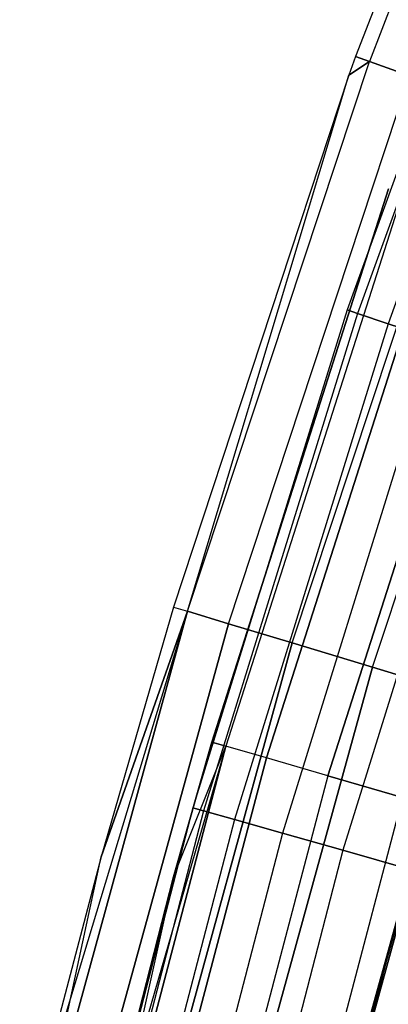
# Model space of a CAD drawing. Extents: x -135 to 135, y -135 to 135.
# Tile 132 of 207: x -73.29 to -70.84, y 19.22 to 25.76. Entities that reach past the tile are written whole.
import ezdxf

# ---------------------------------------------------------------- set-up
doc = ezdxf.new("R2010")
doc.units = 0
doc.header["$LTSCALE"] = 25.4
doc.layers.get('0').update_dxf_attribs({"linetype": 'CONTINUOUS'})

# ---------------------------------------------------------------- blocks, each defined once
blk = doc.blocks.new('SANTANA_BIURKO_A_PM_STL')
at = {"color": 0}
for p, q in [((-69.6603, 29.1152, 149), (-71.0561, 25.5203, 149)), ((-69.6603, 29.1152, 2), (-71.0561, 25.5203, 2)), ((-69.6603, 29.1152, 149), (-71.0561, 25.5203, 149)), ((-69.6603, 29.1152, 2), (-71.0561, 25.5203, 2)), ((-69.57, 29.0774, 149.618), (-70.964, 25.4872, 149.618)), ((-69.57, 29.0774, 149.618), (-70.964, 25.4872, 149.618)), ((-69.57, 29.0774, 1.382), (-70.964, 25.4872, 1.382)), ((-69.57, 29.0774, 1.382), (-70.964, 25.4872, 1.382)), ((-69.9354, 27.0931, 149), (-71.1121, 23.8344, 149)), ((-69.9354, 27.0931, 149), (-71.1121, 23.8344, 149)), ((-69.9354, 27.0931, 2), (-71.1121, 23.8344, 2)), ((-69.9354, 27.0931, 2), (-71.1121, 23.8344, 2)), ((-69.867, 27.0666, 149.4635), (-71.0424, 23.811, 149.4635)), ((-69.867, 27.0666, 149.4635), (-71.0424, 23.811, 149.4635)), ((-69.867, 27.0666, 148.5365), (-71.0424, 23.811, 148.5365)), ((-69.867, 27.0666, 148.5365), (-71.0424, 23.811, 148.5365)), ((-69.867, 27.0666, 2.4635), (-71.0424, 23.811, 2.4635)), ((-69.867, 27.0666, 2.4635), (-71.0424, 23.811, 2.4635)), ((-69.867, 27.0666, 1.5365), (-71.0424, 23.811, 1.5365)), ((-69.867, 27.0666, 1.5365), (-71.0424, 23.811, 1.5365)), ((-69.6683, 26.9896, 149.8817), (-70.8404, 23.7433, 149.8817)), ((-69.6683, 26.9896, 149.8817), (-70.8404, 23.7433, 149.8817)), ((-69.6683, 26.9896, 148.1183), (-70.8404, 23.7433, 148.1183)), ((-69.6683, 26.9896, 148.1183), (-70.8404, 23.7433, 148.1183)), ((-69.6683, 26.9896, 2.8817), (-70.8404, 23.7433, 2.8817)), ((-69.6683, 26.9896, 2.8817), (-70.8404, 23.7433, 2.8817)), ((-69.6683, 26.9896, 1.1183), (-70.8404, 23.7433, 1.1183)), ((-69.6683, 26.9896, 1.1183), (-70.8404, 23.7433, 1.1183)), ((-72.1728, 21.8305, 149.618), (-70.964, 25.4872, 149.618)), ((-72.1728, 21.8305, 149.618), (-70.964, 25.4872, 149.618)), ((-72.1728, 21.8305, 1.382), (-70.964, 25.4872, 1.382)), ((-72.1728, 21.8305, 1.382), (-70.964, 25.4872, 1.382)), ((-71.0561, 25.5203, 149), (-71.1009, 25.3951, 149)), ((-71.0561, 25.5203, 2), (-71.1009, 25.3951, 2)), ((-71.0561, 25.5203, 149), (-71.1009, 25.3951, 149)), ((-71.0561, 25.5203, 2), (-71.1009, 25.3951, 2)), ((-71.1009, 25.3951, 149), (-70.964, 25.4872, 149.618)), ((-71.1009, 25.3951, 149), (-70.964, 25.4872, 149.618)), ((-70.964, 25.4872, 1.382), (-71.1009, 25.3951, 2)), ((-70.964, 25.4872, 1.382), (-71.1009, 25.3951, 2)), ((-70.964, 25.4872, 149.618), (-71.0561, 25.5203, 149)), ((-70.964, 25.4872, 149.618), (-71.0561, 25.5203, 149)), ((-71.0561, 25.5203, 2), (-71.0561, 25.5203, 149)), ((-71.0561, 25.5203, 2), (-71.0561, 25.5203, 149)), ((-71.0561, 25.5203, 2), (-70.964, 25.4872, 1.382)), ((-71.0561, 25.5203, 2), (-70.964, 25.4872, 1.382)), ((-70.6966, 25.3912, 150.1756), (-70.964, 25.4872, 149.618)), ((-70.6966, 25.3912, 150.1756), (-70.964, 25.4872, 149.618)), ((-70.964, 25.4872, 1.382), (-70.6966, 25.3912, 0.8244)), ((-70.964, 25.4872, 1.382), (-70.6966, 25.3912, 0.8244)), ((-71.1009, 25.3951, 149), (-72.2665, 21.8588, 149)), ((-71.1009, 25.3951, 2), (-72.2665, 21.8588, 2)), ((-71.1009, 25.3951, 149), (-72.2665, 21.8588, 149)), ((-71.1009, 25.3951, 2), (-72.2665, 21.8588, 2)), ((-72.1728, 21.8305, 149.618), (-71.1009, 25.3951, 149)), ((-72.1728, 21.8305, 149.618), (-71.1009, 25.3951, 149)), ((-72.1728, 21.8305, 1.382), (-71.1009, 25.3951, 2)), ((-72.1728, 21.8305, 1.382), (-71.1009, 25.3951, 2)), ((-71.9009, 21.7482, 150.1756), (-70.6966, 25.3912, 150.1756)), ((-71.9009, 21.7482, 150.1756), (-70.6966, 25.3912, 150.1756)), ((-71.9009, 21.7482, 0.8244), (-70.6966, 25.3912, 0.8244)), ((-71.9009, 21.7482, 0.8244), (-70.6966, 25.3912, 0.8244)), ((-71.1009, 25.3951, 2), (-71.1009, 25.3951, 149)), ((-71.1009, 25.3951, 2), (-71.1009, 25.3951, 149)), ((-71.4773, 21.6201, 150.618), (-70.2802, 25.2416, 150.618)), ((-71.4773, 21.6201, 150.618), (-70.2802, 25.2416, 150.618)), ((-71.4773, 21.6201, 0.382), (-70.2802, 25.2416, 0.382)), ((-71.4773, 21.6201, 0.382), (-70.2802, 25.2416, 0.382)), ((-70.9437, 21.4587, 150.9021), (-69.7554, 25.0531, 150.9021)), ((-70.9437, 21.4587, 150.9021), (-69.7554, 25.0531, 150.9021)), ((-70.9437, 21.4587, 0.0979), (-69.7554, 25.0531, 0.0979)), ((-70.9437, 21.4587, 0.0979), (-69.7554, 25.0531, 0.0979)), ((-72.0112, 20.9614, 149), (-70.8367, 24.6407, 149)), ((-70.8367, 24.6407, 2), (-72.0112, 20.9614, 2)), ((-72.0112, 20.9614, 149), (-70.8367, 24.6407, 149)), ((-70.8367, 24.6407, 2), (-72.0112, 20.9614, 2)), ((-70.7446, 24.6087, 149.5319), (-71.9176, 20.9342, 149.5319)), ((-70.7446, 24.6087, 149.5319), (-71.9176, 20.9342, 149.5319)), ((-70.7446, 24.6087, 1.4681), (-71.9176, 20.9342, 1.4681)), ((-70.7446, 24.6087, 1.4681), (-71.9176, 20.9342, 1.4681)), ((-71.649, 20.856, 149.9947), (-70.4804, 24.5167, 149.9947)), ((-71.649, 20.856, 149.9947), (-70.4804, 24.5167, 149.9947)), ((-70.4804, 24.5167, 1.0053), (-71.649, 20.856, 1.0053)), ((-70.4804, 24.5167, 1.0053), (-71.649, 20.856, 1.0053)), ((-71.2403, 20.737, 150.3282), (-70.0784, 24.3769, 150.3282)), ((-71.2403, 20.737, 150.3282), (-70.0784, 24.3769, 150.3282)), ((-70.0784, 24.3769, 0.6718), (-71.2403, 20.737, 0.6718)), ((-70.0784, 24.3769, 0.6718), (-71.2403, 20.737, 0.6718)), ((-71.1121, 23.8344, 149), (-72.1369, 20.5247, 149)), ((-71.1121, 23.8344, 149), (-72.1369, 20.5247, 149)), ((-71.1121, 23.8344, 2), (-72.1369, 20.5247, 2)), ((-71.1121, 23.8344, 2), (-72.1369, 20.5247, 2)), ((-71.1121, 23.8344, 149), (-71.0424, 23.811, 149.4635)), ((-71.1121, 23.8344, 149), (-71.0424, 23.811, 149.4635)), ((-71.0424, 23.811, 148.5365), (-71.1121, 23.8344, 149)), ((-71.0424, 23.811, 148.5365), (-71.1121, 23.8344, 149)), ((-71.1121, 23.8344, 2), (-71.0424, 23.811, 2.4635)), ((-71.1121, 23.8344, 2), (-71.0424, 23.811, 2.4635)), ((-71.0424, 23.811, 1.5365), (-71.1121, 23.8344, 2)), ((-71.0424, 23.811, 1.5365), (-71.1121, 23.8344, 2)), ((-71.0424, 23.811, 149.4635), (-72.0663, 20.5046, 149.4635)), ((-71.0424, 23.811, 149.4635), (-72.0663, 20.5046, 149.4635)), ((-71.0424, 23.811, 148.5365), (-72.0663, 20.5046, 148.5365)), ((-71.0424, 23.811, 148.5365), (-72.0663, 20.5046, 148.5365)), ((-71.0424, 23.811, 2.4635), (-72.0663, 20.5046, 2.4635)), ((-71.0424, 23.811, 2.4635), (-72.0663, 20.5046, 2.4635)), ((-71.0424, 23.811, 1.5365), (-72.0663, 20.5046, 1.5365)), ((-71.0424, 23.811, 1.5365), (-72.0663, 20.5046, 1.5365)), ((-71.0424, 23.811, 149.4635), (-70.8404, 23.7433, 149.8817)), ((-71.0424, 23.811, 149.4635), (-70.8404, 23.7433, 149.8817)), ((-70.8404, 23.7433, 148.1183), (-71.0424, 23.811, 148.5365)), ((-70.8404, 23.7433, 148.1183), (-71.0424, 23.811, 148.5365)), ((-71.0424, 23.811, 2.4635), (-70.8404, 23.7433, 2.8817)), ((-71.0424, 23.811, 2.4635), (-70.8404, 23.7433, 2.8817)), ((-70.8404, 23.7433, 1.1183), (-71.0424, 23.811, 1.5365)), ((-70.8404, 23.7433, 1.1183), (-71.0424, 23.811, 1.5365)), ((-70.8404, 23.7433, 149.8817), (-71.8614, 20.4463, 149.8817)), ((-70.8404, 23.7433, 149.8817), (-71.8614, 20.4463, 149.8817)), ((-70.8404, 23.7433, 148.1183), (-71.8614, 20.4463, 148.1183)), ((-70.8404, 23.7433, 148.1183), (-71.8614, 20.4463, 148.1183)), ((-70.8404, 23.7433, 2.8817), (-71.8614, 20.4463, 2.8817)), ((-70.8404, 23.7433, 2.8817), (-71.8614, 20.4463, 2.8817)), ((-70.8404, 23.7433, 1.1183), (-71.8614, 20.4463, 1.1183)), ((-70.8404, 23.7433, 1.1183), (-71.8614, 20.4463, 1.1183)), ((-70.8404, 23.7433, 149.8817), (-70.5258, 23.6379, 150.2135)), ((-70.8404, 23.7433, 149.8817), (-70.5258, 23.6379, 150.2135)), ((-70.5258, 23.6379, 147.7865), (-70.8404, 23.7433, 148.1183)), ((-70.5258, 23.6379, 147.7865), (-70.8404, 23.7433, 148.1183)), ((-70.8404, 23.7433, 2.8817), (-70.5258, 23.6379, 3.2135)), ((-70.8404, 23.7433, 2.8817), (-70.5258, 23.6379, 3.2135)), ((-70.5258, 23.6379, 0.7865), (-70.8404, 23.7433, 1.1183)), ((-70.5258, 23.6379, 0.7865), (-70.8404, 23.7433, 1.1183)), ((-70.5258, 23.6379, 150.2135), (-71.5422, 20.3555, 150.2135)), ((-70.5258, 23.6379, 150.2135), (-71.5422, 20.3555, 150.2135)), ((-70.5258, 23.6379, 147.7865), (-71.5422, 20.3555, 147.7865)), ((-70.5258, 23.6379, 147.7865), (-71.5422, 20.3555, 147.7865)), ((-70.5258, 23.6379, 3.2135), (-71.5422, 20.3555, 3.2135)), ((-70.5258, 23.6379, 3.2135), (-71.5422, 20.3555, 3.2135)), ((-70.5258, 23.6379, 0.7865), (-71.5422, 20.3555, 0.7865)), ((-70.5258, 23.6379, 0.7865), (-71.5422, 20.3555, 0.7865)), ((-70.1293, 23.505, 150.4266), (-71.14, 20.2411, 150.4266)), ((-70.1293, 23.505, 150.4266), (-71.14, 20.2411, 150.4266)), ((-70.1293, 23.505, 147.5734), (-71.14, 20.2411, 147.5734)), ((-70.1293, 23.505, 147.5734), (-71.14, 20.2411, 147.5734)), ((-70.1293, 23.505, 3.4266), (-71.14, 20.2411, 3.4266)), ((-70.1293, 23.505, 3.4266), (-71.14, 20.2411, 3.4266)), ((-70.1293, 23.505, 0.5734), (-71.14, 20.2411, 0.5734)), ((-70.1293, 23.505, 0.5734), (-71.14, 20.2411, 0.5734)), ((-72.1728, 21.8305, 1.382), (-73.2883, 18.1403, 2)), ((-72.1728, 21.8305, 1.382), (-73.2883, 18.1403, 2)), ((-73.1933, 18.1168, 149.618), (-72.1728, 21.8305, 149.618)), ((-73.1933, 18.1168, 149.618), (-72.1728, 21.8305, 149.618)), ((-72.1728, 21.8305, 1.382), (-73.1933, 18.1168, 1.382)), ((-72.1728, 21.8305, 1.382), (-73.1933, 18.1168, 1.382)), ((-72.2665, 21.8588, 149), (-72.748, 20.1984, 149)), ((-72.2665, 21.8588, 2), (-72.748, 20.1984, 2)), ((-72.2665, 21.8588, 149), (-72.748, 20.1984, 149)), ((-72.2665, 21.8588, 2), (-72.748, 20.1984, 2)), ((-72.748, 20.1984, 149), (-72.1728, 21.8305, 149.618)), ((-72.748, 20.1984, 149), (-72.1728, 21.8305, 149.618)), ((-72.1728, 21.8305, 1.382), (-72.748, 20.1984, 2)), ((-72.1728, 21.8305, 1.382), (-72.748, 20.1984, 2)), ((-72.2665, 21.8588, 149), (-72.1728, 21.8305, 149.618)), ((-72.2665, 21.8588, 149), (-72.1728, 21.8305, 149.618)), ((-72.2665, 21.8588, 2), (-72.2665, 21.8588, 149)), ((-72.2665, 21.8588, 2), (-72.2665, 21.8588, 149)), ((-72.2665, 21.8588, 2), (-72.1728, 21.8305, 1.382)), ((-72.2665, 21.8588, 2), (-72.1728, 21.8305, 1.382)), ((-71.9009, 21.7482, 150.1756), (-72.1728, 21.8305, 149.618)), ((-71.9009, 21.7482, 150.1756), (-72.1728, 21.8305, 149.618)), ((-72.1728, 21.8305, 1.382), (-71.9009, 21.7482, 0.8244)), ((-72.1728, 21.8305, 1.382), (-71.9009, 21.7482, 0.8244)), ((-72.9175, 18.0486, 150.1756), (-71.9009, 21.7482, 150.1756)), ((-72.9175, 18.0486, 150.1756), (-71.9009, 21.7482, 150.1756)), ((-71.9009, 21.7482, 0.8244), (-72.9175, 18.0486, 0.8244)), ((-71.9009, 21.7482, 0.8244), (-72.9175, 18.0486, 0.8244)), ((-71.4773, 21.6201, 150.618), (-71.9009, 21.7482, 150.1756)), ((-71.4773, 21.6201, 150.618), (-71.9009, 21.7482, 150.1756)), ((-71.9009, 21.7482, 0.8244), (-71.4773, 21.6201, 0.382)), ((-71.9009, 21.7482, 0.8244), (-71.4773, 21.6201, 0.382)), ((-72.488, 17.9423, 150.618), (-71.4773, 21.6201, 150.618)), ((-72.488, 17.9423, 150.618), (-71.4773, 21.6201, 150.618)), ((-71.4773, 21.6201, 0.382), (-72.488, 17.9423, 0.382)), ((-71.4773, 21.6201, 0.382), (-72.488, 17.9423, 0.382)), ((-70.9437, 21.4587, 150.9021), (-71.4773, 21.6201, 150.618)), ((-70.9437, 21.4587, 150.9021), (-71.4773, 21.6201, 150.618)), ((-71.4773, 21.6201, 0.382), (-70.9437, 21.4587, 0.0979)), ((-71.4773, 21.6201, 0.382), (-70.9437, 21.4587, 0.0979)), ((-71.9468, 17.8083, 150.9021), (-70.9437, 21.4587, 150.9021)), ((-71.9468, 17.8083, 150.9021), (-70.9437, 21.4587, 150.9021)), ((-70.9437, 21.4587, 0.0979), (-71.9468, 17.8083, 0.0979)), ((-70.9437, 21.4587, 0.0979), (-71.9468, 17.8083, 0.0979)), ((-70.3521, 21.2798, 151), (-70.9437, 21.4587, 150.9021)), ((-70.3521, 21.2798, 151), (-70.9437, 21.4587, 150.9021)), ((-70.9437, 21.4587, 0.0979), (-70.3521, 21.2798, 0)), ((-70.9437, 21.4587, 0.0979), (-70.3521, 21.2798, 0)), ((-71.3469, 17.6598, 151), (-70.3521, 21.2798, 151)), ((-71.3469, 17.6598, 151), (-70.3521, 21.2798, 151)), ((-70.3521, 21.2798, 0), (-71.3469, 17.6598, 0)), ((-70.3521, 21.2798, 0), (-71.3469, 17.6598, 0)), ((-71.1101, 18.5906, 147.5), (-70.3521, 21.2798, 147)), ((-70.3521, 21.2798, 147), (-71.1101, 18.5906, 147)), ((-71.1101, 18.5906, 147.5), (-70.3521, 21.2798, 147)), ((-70.3521, 21.2798, 147), (-71.1101, 18.5906, 147)), ((-70.3521, 21.2798, 4), (-71.1101, 18.5906, 4)), ((-70.3521, 21.2798, 4), (-71.1101, 18.5906, 4)), ((-72.2663, 20.0646, 149), (-72.0112, 20.9614, 149)), ((-72.0112, 20.9614, 2), (-72.2663, 20.0646, 2)), ((-72.2663, 20.0646, 149), (-72.0112, 20.9614, 149)), ((-72.0112, 20.9614, 2), (-72.2663, 20.0646, 2)), ((-72.0112, 20.9614, 149), (-71.9176, 20.9342, 149.5319)), ((-72.0112, 20.9614, 149), (-71.9176, 20.9342, 149.5319)), ((-71.9176, 20.9342, 1.4681), (-72.0112, 20.9614, 2)), ((-71.9176, 20.9342, 1.4681), (-72.0112, 20.9614, 2)), ((-72.0112, 20.9614, 149), (-72.0112, 20.9614, 2)), ((-72.0112, 20.9614, 149), (-72.0112, 20.9614, 2)), ((-71.9176, 20.9342, 149.5319), (-72.9948, 17.2266, 149)), ((-71.9176, 20.9342, 149.5319), (-72.9948, 17.2266, 149)), ((-72.9, 17.2042, 149.5319), (-71.9176, 20.9342, 149.5319)), ((-72.9, 17.2042, 149.5319), (-71.9176, 20.9342, 149.5319)), ((-71.9176, 20.9342, 1.4681), (-72.9, 17.2042, 1.4681)), ((-71.9176, 20.9342, 1.4681), (-72.9, 17.2042, 1.4681)), ((-72.2663, 20.0646, 149), (-71.9176, 20.9342, 149.5319)), ((-72.2663, 20.0646, 149), (-71.9176, 20.9342, 149.5319)), ((-72.2663, 20.0646, 2), (-71.9176, 20.9342, 1.4681)), ((-72.2663, 20.0646, 2), (-71.9176, 20.9342, 1.4681)), ((-71.649, 20.856, 149.9947), (-71.9176, 20.9342, 149.5319)), ((-71.649, 20.856, 149.9947), (-71.9176, 20.9342, 149.5319)), ((-71.649, 20.856, 1.0053), (-71.9176, 20.9342, 1.4681)), ((-71.649, 20.856, 1.0053), (-71.9176, 20.9342, 1.4681)), ((-72.6277, 17.1399, 149.9947), (-71.649, 20.856, 149.9947)), ((-72.6277, 17.1399, 149.9947), (-71.649, 20.856, 149.9947)), ((-71.649, 20.856, 1.0053), (-72.6277, 17.1399, 1.0053)), ((-71.649, 20.856, 1.0053), (-72.6277, 17.1399, 1.0053)), ((-71.2403, 20.737, 150.3282), (-71.649, 20.856, 149.9947)), ((-71.2403, 20.737, 150.3282), (-71.649, 20.856, 149.9947)), ((-71.2403, 20.737, 0.6718), (-71.649, 20.856, 1.0053)), ((-71.2403, 20.737, 0.6718), (-71.649, 20.856, 1.0053)), ((-71.2403, 20.737, 150.3282), (-72.2134, 17.0422, 150.3282)), ((-71.2403, 20.737, 150.3282), (-72.2134, 17.0422, 150.3282)), ((-71.2403, 20.737, 0.6718), (-72.2134, 17.0422, 0.6718)), ((-71.2403, 20.737, 0.6718), (-72.2134, 17.0422, 0.6718)), ((-71.2403, 20.737, 150.3282), (-70.7446, 20.5927, 150.4891)), ((-71.2403, 20.737, 150.3282), (-70.7446, 20.5927, 150.4891)), ((-70.7446, 20.5927, 0.5109), (-71.2403, 20.737, 0.6718)), ((-70.7446, 20.5927, 0.5109), (-71.2403, 20.737, 0.6718)), ((-70.7446, 20.5927, 150.4891), (-71.7109, 16.9236, 150.4891)), ((-70.7446, 20.5927, 150.4891), (-71.7109, 16.9236, 150.4891)), ((-70.7446, 20.5927, 0.5109), (-71.7109, 16.9236, 0.5109)), ((-70.7446, 20.5927, 0.5109), (-71.7109, 16.9236, 0.5109)), ((-72.1369, 20.5247, 149), (-73.0079, 17.1713, 149)), ((-72.1369, 20.5247, 149), (-73.0079, 17.1713, 149)), ((-72.1369, 20.5247, 2), (-73.0079, 17.1713, 2)), ((-72.1369, 20.5247, 2), (-73.0079, 17.1713, 2)), ((-72.0663, 20.5046, 149.4635), (-72.9364, 17.1545, 149.4635)), ((-72.0663, 20.5046, 149.4635), (-72.9364, 17.1545, 149.4635)), ((-72.0663, 20.5046, 148.5365), (-72.9364, 17.1545, 148.5365)), ((-72.0663, 20.5046, 148.5365), (-72.9364, 17.1545, 148.5365)), ((-72.0663, 20.5046, 2.4635), (-72.9364, 17.1545, 2.4635)), ((-72.0663, 20.5046, 2.4635), (-72.9364, 17.1545, 2.4635)), ((-72.0663, 20.5046, 1.5365), (-72.9364, 17.1545, 1.5365)), ((-72.0663, 20.5046, 1.5365), (-72.9364, 17.1545, 1.5365)), ((-72.1369, 20.5247, 149), (-72.0663, 20.5046, 149.4635)), ((-72.1369, 20.5247, 149), (-72.0663, 20.5046, 149.4635)), ((-72.0663, 20.5046, 148.5365), (-72.1369, 20.5247, 149)), ((-72.0663, 20.5046, 148.5365), (-72.1369, 20.5247, 149)), ((-72.1369, 20.5247, 2), (-72.0663, 20.5046, 2.4635)), ((-72.1369, 20.5247, 2), (-72.0663, 20.5046, 2.4635)), ((-72.0663, 20.5046, 1.5365), (-72.1369, 20.5247, 2)), ((-72.0663, 20.5046, 1.5365), (-72.1369, 20.5247, 2)), ((-72.0663, 20.5046, 149.4635), (-71.8614, 20.4463, 149.8817)), ((-72.0663, 20.5046, 149.4635), (-71.8614, 20.4463, 149.8817)), ((-71.8614, 20.4463, 148.1183), (-72.0663, 20.5046, 148.5365)), ((-71.8614, 20.4463, 148.1183), (-72.0663, 20.5046, 148.5365)), ((-72.0663, 20.5046, 2.4635), (-71.8614, 20.4463, 2.8817)), ((-72.0663, 20.5046, 2.4635), (-71.8614, 20.4463, 2.8817)), ((-71.8614, 20.4463, 1.1183), (-72.0663, 20.5046, 1.5365)), ((-71.8614, 20.4463, 1.1183), (-72.0663, 20.5046, 1.5365)), ((-70.571, 20.5422, 147.5), (-71.1101, 18.5906, 147.5)), ((-70.571, 20.5422, 147.5), (-71.1101, 18.5906, 147.5)), ((-71.1101, 18.5906, 4), (-70.571, 20.5422, 3.5)), ((-70.571, 20.5422, 3.5), (-71.1101, 18.5906, 3.5)), ((-71.1101, 18.5906, 4), (-70.571, 20.5422, 3.5)), ((-70.571, 20.5422, 3.5), (-71.1101, 18.5906, 3.5)), ((-71.8614, 20.4463, 149.8817), (-72.729, 17.1057, 149.8817)), ((-71.8614, 20.4463, 149.8817), (-72.729, 17.1057, 149.8817)), ((-71.8614, 20.4463, 148.1183), (-72.729, 17.1057, 148.1183)), ((-71.8614, 20.4463, 148.1183), (-72.729, 17.1057, 148.1183)), ((-71.8614, 20.4463, 2.8817), (-72.729, 17.1057, 2.8817)), ((-71.8614, 20.4463, 2.8817), (-72.729, 17.1057, 2.8817)), ((-71.8614, 20.4463, 1.1183), (-72.729, 17.1057, 1.1183)), ((-71.8614, 20.4463, 1.1183), (-72.729, 17.1057, 1.1183)), ((-71.8614, 20.4463, 149.8817), (-71.5422, 20.3555, 150.2135)), ((-71.8614, 20.4463, 149.8817), (-71.5422, 20.3555, 150.2135)), ((-71.5422, 20.3555, 147.7865), (-71.8614, 20.4463, 148.1183)), ((-71.5422, 20.3555, 147.7865), (-71.8614, 20.4463, 148.1183)), ((-71.8614, 20.4463, 2.8817), (-71.5422, 20.3555, 3.2135)), ((-71.8614, 20.4463, 2.8817), (-71.5422, 20.3555, 3.2135)), ((-71.5422, 20.3555, 0.7865), (-71.8614, 20.4463, 1.1183)), ((-71.5422, 20.3555, 0.7865), (-71.8614, 20.4463, 1.1183)), ((-71.5422, 20.3555, 150.2135), (-72.406, 17.0297, 150.2135)), ((-71.5422, 20.3555, 150.2135), (-72.406, 17.0297, 150.2135)), ((-71.5422, 20.3555, 147.7865), (-72.406, 17.0297, 147.7865)), ((-71.5422, 20.3555, 147.7865), (-72.406, 17.0297, 147.7865)), ((-71.5422, 20.3555, 3.2135), (-72.406, 17.0297, 3.2135)), ((-71.5422, 20.3555, 3.2135), (-72.406, 17.0297, 3.2135)), ((-71.5422, 20.3555, 0.7865), (-72.406, 17.0297, 0.7865)), ((-71.5422, 20.3555, 0.7865), (-72.406, 17.0297, 0.7865)), ((-71.5422, 20.3555, 150.2135), (-71.14, 20.2411, 150.4266)), ((-71.5422, 20.3555, 150.2135), (-71.14, 20.2411, 150.4266)), ((-71.14, 20.2411, 147.5734), (-71.5422, 20.3555, 147.7865)), ((-71.14, 20.2411, 147.5734), (-71.5422, 20.3555, 147.7865)), ((-71.5422, 20.3555, 3.2135), (-71.14, 20.2411, 3.4266)), ((-71.5422, 20.3555, 3.2135), (-71.14, 20.2411, 3.4266)), ((-71.14, 20.2411, 0.5734), (-71.5422, 20.3555, 0.7865)), ((-71.14, 20.2411, 0.5734), (-71.5422, 20.3555, 0.7865)), ((-71.14, 20.2411, 150.4266), (-71.9989, 16.934, 150.4266)), ((-71.14, 20.2411, 150.4266), (-71.9989, 16.934, 150.4266)), ((-71.14, 20.2411, 147.5734), (-71.9989, 16.934, 147.5734)), ((-71.14, 20.2411, 147.5734), (-71.9989, 16.934, 147.5734)), ((-71.14, 20.2411, 3.4266), (-71.9989, 16.934, 3.4266)), ((-71.14, 20.2411, 3.4266), (-71.9989, 16.934, 3.4266)), ((-71.14, 20.2411, 0.5734), (-71.9989, 16.934, 0.5734)), ((-71.14, 20.2411, 0.5734), (-71.9989, 16.934, 0.5734)), ((-71.14, 20.2411, 150.4266), (-70.6942, 20.1142, 150.5)), ((-71.14, 20.2411, 150.4266), (-70.6942, 20.1142, 150.5)), ((-70.6942, 20.1142, 147.5), (-71.14, 20.2411, 147.5734)), ((-70.6942, 20.1142, 147.5), (-71.14, 20.2411, 147.5734)), ((-71.14, 20.2411, 3.4266), (-70.6942, 20.1142, 3.5)), ((-71.14, 20.2411, 3.4266), (-70.6942, 20.1142, 3.5)), ((-70.6942, 20.1142, 0.5), (-71.14, 20.2411, 0.5734)), ((-70.6942, 20.1142, 0.5), (-71.14, 20.2411, 0.5734)), ((-72.748, 20.1984, 149), (-73.2883, 18.1403, 149)), ((-72.748, 20.1984, 2), (-73.2883, 18.1403, 2)), ((-72.748, 20.1984, 149), (-73.2883, 18.1403, 149)), ((-72.748, 20.1984, 2), (-73.2883, 18.1403, 2)), ((-73.1933, 18.1168, 149.618), (-72.748, 20.1984, 149)), ((-73.1933, 18.1168, 149.618), (-72.748, 20.1984, 149)), ((-72.748, 20.1984, 2), (-72.748, 20.1984, 149)), ((-72.748, 20.1984, 2), (-72.748, 20.1984, 149)), ((-70.6942, 20.1142, 150.5), (-71.5477, 16.8279, 150.5)), ((-70.6942, 20.1142, 150.5), (-71.5477, 16.8279, 150.5)), ((-70.6942, 20.1142, 147.5), (-71.5477, 16.8279, 147.5)), ((-70.6942, 20.1142, 147.5), (-71.5477, 16.8279, 147.5)), ((-70.6942, 20.1142, 3.5), (-71.5477, 16.8279, 3.5)), ((-70.6942, 20.1142, 3.5), (-71.5477, 16.8279, 3.5)), ((-70.6942, 20.1142, 0.5), (-71.5477, 16.8279, 0.5)), ((-70.6942, 20.1142, 0.5), (-71.5477, 16.8279, 0.5)), ((-72.9948, 17.2266, 149), (-72.2663, 20.0646, 149)), ((-72.2663, 20.0646, 2), (-72.9948, 17.2266, 2)), ((-72.9948, 17.2266, 149), (-72.2663, 20.0646, 149)), ((-72.2663, 20.0646, 2), (-72.9948, 17.2266, 2)), ((-72.2663, 20.0646, 2), (-72.9, 17.2042, 1.4681)), ((-72.2663, 20.0646, 2), (-72.9, 17.2042, 1.4681)), ((-72.2663, 20.0646, 149), (-72.2663, 20.0646, 2)), ((-72.2663, 20.0646, 149), (-72.2663, 20.0646, 2))]:
    blk.add_line(p, q, dxfattribs=at)

msp = doc.modelspace()

# ---------------------------------------------------------------- block references
at = {"color": 253}
msp.add_blockref('SANTANA_BIURKO_A_PM_STL', (0, 0), dxfattribs=at)

doc.saveas('drawing.dxf')
